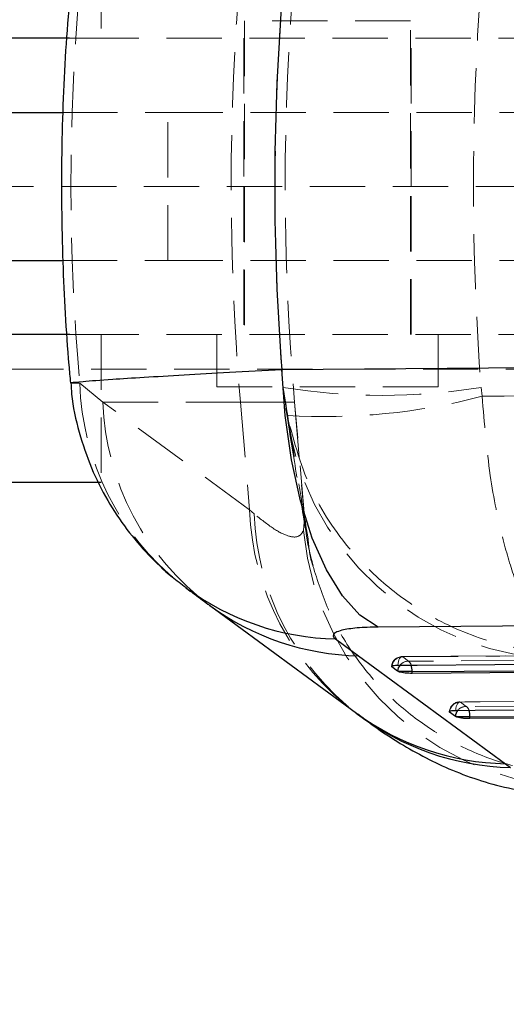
# Model space of a CAD drawing. Header units: millimetres. Extents: x 31 to 397, y 20 to 288.
# Tile 4 of 22: x 165 to 177, y 47 to 70. Entities that reach past the tile are written whole.
import ezdxf

# ---------------------------------------------------------------- set-up
doc = ezdxf.new("R2010")
doc.units = ezdxf.units.MM
doc.linetypes.add('HIDDEN', pattern=[1.905, 1.27, -0.635])
doc.layers.add('FORMATO', color=179, linetype='Continuous')
doc.styles.add('SLDTEXTSTYLE0', font='TXT', dxfattribs={"width": 0.75})
doc.dimstyles.new('SLDDIMSTYLE0', dxfattribs={"dimtxt": 3.5, "dimasz": 3.302, "dimexe": 0, "dimexo": 0.0625, "dimgap": 0.875, "dimtad": 1, "dimdec": 0, "dimlfac": 1.25, "dimrnd": 1e-09, "dimzin": 12, "dimdsep": 46, "dimtxsty": 'SLDTEXTSTYLE0', "dimsah": 1, "dimcen": 0.09, "dimadec": 0, "dimazin": 3, "dimtfac": 1, "dimtofl": 0, "dimtmove": 0, "dimatfit": 3, "dimfxl": 0, "dimfrac": 2, "dimtolj": 1, "dimtzin": 12, "dimarcsym": 0})
doc.dimstyles.new('SLDDIMSTYLE2', dxfattribs={"dimtxt": 3.5, "dimasz": 3.302, "dimexe": 0, "dimexo": 0.0625, "dimgap": 0.875, "dimtad": 1, "dimdec": 3, "dimlfac": 1.25, "dimrnd": 1e-09, "dimzin": 12, "dimdsep": 46, "dimtxsty": 'SLDTEXTSTYLE0', "dimsah": 1, "dimcen": 0.09, "dimadec": 0, "dimazin": 3, "dimtfac": 1, "dimtdec": 3, "dimtofl": 0, "dimtmove": 0, "dimatfit": 3, "dimfxl": 0, "dimfrac": 2, "dimtolj": 1, "dimtzin": 12, "dimarcsym": 0})

# ---------------------------------------------------------------- blocks, each defined once
blk = doc.blocks.new('_D_5')
at = {"layer": 'FORMATO'}
for p, q in [((149.35, 50.849), (149.35, 30.049)), ((189.35, 50.849), (189.35, 30.049)), ((149.35, 31.049), (189.35, 31.049))]:
    blk.add_line(p, q, dxfattribs=at)
for points in [[(149.35, 31.049), (152.652, 30.541), (152.652, 31.557)], [(189.35, 31.049), (186.048, 31.557), (186.048, 30.541)]]:
    blk.add_solid(points, dxfattribs=at)
at = {"layer": 'FORMATO', "insert": (167.05, 35.561), "char_height": 3.5, "attachment_point": 1, "style": 'SLDTEXTSTYLE0'}
blk.add_mtext('50', dxfattribs=at)
blk = doc.blocks.new('_D_6')
at = {"layer": 'FORMATO'}
for p, q in [((69.351, 58.049), (69.351, 20.449)), ((189.35, 50.849), (189.35, 20.449)), ((189.35, 21.449), (69.351, 21.449))]:
    blk.add_line(p, q, dxfattribs=at)
for points in [[(69.351, 21.449), (72.653, 20.941), (72.653, 21.957)], [(189.35, 21.449), (186.048, 21.957), (186.048, 20.941)]]:
    blk.add_solid(points, dxfattribs=at)
at = {"layer": 'FORMATO', "insert": (125.718, 25.961), "char_height": 3.5, "attachment_point": 1, "style": 'SLDTEXTSTYLE0'}
blk.add_mtext('150', dxfattribs=at)

msp = doc.modelspace()

# ---------------------------------------------------------------- linework, layer by layer
at = {"color": 7, "linetype": 'HIDDEN', "lineweight": 18}
for p, q in [((167.350861, 72.649441), (167.350861, 69.249441)), ((167.351879, 72.649441), (167.351879, 69.249441)), ((174.455469, 69.649441), (170.645469, 69.649441)), ((170.645469, 69.649441), (170.645469, 62.44944)), ((174.455469, 62.44944), (174.455469, 69.649441)), ((166.950926, 69.249441), (166.623334, 69.249441)), ((166.950926, 69.249441), (177.759783, 69.249441)), ((170.630469, 69.249441), (170.630469, 65.849441)), ((174.470469, 65.849441), (174.470469, 69.249441)), ((166.459365, 67.549441), (168.879885, 67.549441)), ((168.879885, 64.149441), (168.879885, 67.549441)), ((168.879885, 67.549441), (181.014792, 67.549441)), ((164.526003, 65.849441), (177.487367, 65.849441)), ((170.630469, 65.849441), (170.630469, 62.44944)), ((174.470469, 62.44944), (174.470469, 65.849441)), ((166.446773, 64.149441), (168.879885, 64.149441)), ((168.879885, 64.149441), (181.014792, 64.149441)), ((166.950926, 62.44944), (166.636093, 62.44944)), ((166.950926, 62.44944), (177.759783, 62.44944)), ((167.350861, 62.44944), (167.350861, 59.04944)), ((167.351879, 62.44944), (167.351879, 59.04944)), ((170.010469, 62.44944), (170.010469, 61.249441)), ((175.090469, 61.249441), (175.090469, 62.44944)), ((189.35047, 61.649441), (149.350469, 61.649441)), ((167.390852, 60.897189), (166.861258, 61.334551)), ((175.090469, 61.249441), (170.010469, 61.249441)), ((171.536472, 61.233581), (171.587035, 60.897189)), ((171.536472, 61.233581), (171.621139, 60.59078)), ((176.103259, 61.030214), (176.078578, 61.233581)), ((170.76104, 58.420896), (167.390852, 60.897189)), ((167.390852, 60.897189), (170.550047, 60.897189)), ((170.550047, 60.897189), (171.789796, 60.897189)), ((170.550047, 60.897189), (170.76104, 58.420896)), ((171.78969, 60.897189), (171.587035, 60.897189)), ((171.78969, 60.897189), (172.022231, 58.239094)), ((172.034047, 58.168352), (171.795305, 60.897189)), ((171.594351, 60.759243), (171.647263, 60.424954)), ((170.864318, 58.334021), (170.76104, 58.420896)), ((172.022231, 58.239094), (172.000556, 57.944953)), ((172.022651, 58.234285), (172.022231, 58.239094)), ((172.106454, 57.75349), (172.022651, 58.234285)), ((186.175959, 55.135819), (174.263625, 55.051576)), ((174.412171, 54.946528), (174.28141, 55.048806)), ((188.408076, 54.107761), (175.592196, 54.012825)), ((175.740748, 53.907646), (175.609982, 54.009879)), ((173.246293, 53.741273), (173.27842, 53.716864))]:
    msp.add_line(p, q, dxfattribs=at)
at = {"color": 7, "linetype": 'Continuous', "lineweight": 25}
for p, q in [((166.623334, 69.249441), (151.35188, 69.249441)), ((161.570635, 67.549441), (166.459365, 67.549441)), ((161.570635, 64.149441), (166.446773, 64.149441)), ((166.636093, 62.44944), (151.35188, 62.44944)), ((167.351879, 59.04944), (151.35188, 59.04944)), ((169.844402, 56.230356), (173.21779, 53.751835)), ((172.736946, 55.457447), (173.263812, 55.069813)), ((173.263812, 55.069813), (176.638603, 52.593184)), ((174.028728, 54.819301), (174.024522, 54.823458)), ((174.159499, 54.717013), (174.028728, 54.819301)), ((174.179077, 54.706766), (174.159499, 54.717013)), ((186.496318, 54.752097), (174.495062, 54.666937)), ((174.495062, 54.706766), (174.179077, 54.706766)), ((174.495062, 54.666937), (174.495062, 54.706766)), ((173.208498, 53.757382), (173.241492, 53.733499)), ((175.357375, 53.780285), (175.353114, 53.784515)), ((175.488146, 53.678044), (175.357375, 53.780285)), ((175.507538, 53.667878), (175.488146, 53.678044)), ((175.823716, 53.667878), (175.507538, 53.667878)), ((188.728518, 53.723811), (175.823716, 53.628076)), ((175.823716, 53.628076), (175.823716, 53.667878)), ((176.638603, 52.593184), (176.754921, 52.506303))]:
    msp.add_line(p, q, dxfattribs=at)
at = {"color": 8, "linetype": 'Continuous', "lineweight": 25}
for p, q in [((174.030809, 54.836789), (174.028728, 54.819301)), ((175.359454, 53.797802), (175.357375, 53.780285))]:
    msp.add_line(p, q, dxfattribs=at)
at = {"color": 7, "linetype": 'Continuous', "lineweight": 25, "flags": 128}
for points in [[(171.503083, 61.643917), (176.250504, 61.682535), (181.079293, 61.721702)], [(173.718859, 55.731481), (173.294315, 56.006681), (172.892985, 56.447803), (172.525752, 57.042881), (172.202576, 57.77578), (171.932221, 58.626624), (171.722017, 59.572338), (171.577667, 60.587277), (171.503083, 61.643917)], [(183.29797, 55.799158), (178.467723, 55.765078), (173.718859, 55.731481)], [(174.167957, 54.85586), (174.613143, 54.858995), (176.393885, 54.871529), (183.516853, 54.921547), (186.080267, 54.939501)], [(174.495062, 54.706766), (180.471385, 54.749157), (186.496318, 54.791759)], [(175.496595, 53.816889), (175.94178, 53.820179), (177.722519, 53.833331), (184.845476, 53.885839), (188.312456, 53.911337)], [(175.823716, 53.667878), (182.251866, 53.715572), (188.728518, 53.763495)]]:
    msp.add_lwpolyline(points, dxfattribs=at)
at = {"color": 7, "linetype": 'HIDDEN', "lineweight": 18, "flags": 128}
for points in [[(174.28141, 55.048806), (174.262246, 55.052605), (174.243198, 55.04723), (174.224985, 55.032884), (174.208291, 55.010107), (174.193746, 54.979757), (174.181898, 54.942978), (174.173192, 54.901153), (174.167957, 54.85586)], [(174.28141, 55.048806), (174.726593, 55.051951), (176.507325, 55.064527), (183.630254, 55.11471), (186.193662, 55.132723)], [(186.413357, 55.031557), (185.968174, 55.028412), (184.187442, 55.015826), (177.064512, 54.965366), (174.412171, 54.946528)], [(175.609982, 54.009879), (176.055166, 54.013176), (177.835898, 54.026354), (184.958831, 54.07897), (188.425805, 54.10452)], [(175.609982, 54.009879), (175.590817, 54.013671), (175.571771, 54.00829), (175.553562, 53.993937), (175.536876, 53.971154), (175.522341, 53.940798), (175.510506, 53.904013), (175.501815, 53.862185), (175.496595, 53.816889)], [(188.645502, 54.003287), (188.200319, 53.999996), (186.419586, 53.986827), (179.296654, 53.934052), (175.740748, 53.907646)]]:
    msp.add_lwpolyline(points, dxfattribs=at)
at = {"color": 7, "linetype": 'HIDDEN', "lineweight": 18}
for centre, radius, start, end in [((228.862217, 65.865276), 58.523423, 175.130268, 184.869732), ((228.580794, 65.865276), 57.0024, 175, 185), ((172.959695, 61.512271), 6.101026, 181.6692339, 231.6684384), ((173.807525, 75.236474), 14.185863, 260.7877254, 279.2122746), ((173.478973, 61.119561), 6.09218, 182.0918324, 233.3846264), ((178.037157, 61.468199), 6.475348, 185.0590379, 270.6189455), ((172.498557, 74.71931), 14.155749, 266.4463486, 284.7525982), ((176.849711, 58.64357), 6.092741, 182.094482, 233.4005468), ((176.964395, 58.572187), 6.104725, 182.2358653, 232.423214), ((178.482257, 58.549584), 6.509841, 185.3292845, 271.650398), ((174.265339, 54.809044), 0.2436, 90.4047218, 175.2037448), ((174.277884, 54.798861), 0.249969, 89.1917838, 171.2728532), ((174.407248, 54.70029), 0.246288, 88.8546071, 139.8675731), ((174.329562, 54.825317), 0.146686, 13.8308258, 55.7243355), ((175.593994, 53.770111), 0.2436, 90.4241705, 175.2247201), ((175.606537, 53.759934), 0.249969, 89.2103495, 171.2864695), ((175.735902, 53.661403), 0.246291, 88.8726, 139.8883139), ((175.658175, 53.786406), 0.146688, 13.8477469, 55.7421077)]:
    msp.add_arc(centre, radius, start, end, dxfattribs=at)
at = {"color": 8, "linetype": 'Continuous', "lineweight": 25}
for centre, radius, start, end in [((172.871005, 61.466467), 6.010515, 233.5289128, 268.7219629), ((173.395285, 61.075048), 6.006674, 233.7721251, 268.7458238), ((174.410078, 54.695579), 0.251494, 139.4624241, 175.1109698), ((173.992245, 54.709802), 0.502826, 359.6539994, 17.4256589), ((175.738722, 53.6567), 0.251483, 139.4828599, 175.131392), ((175.320874, 53.670775), 0.502851, 359.6698373, 17.4437558), ((176.765941, 58.59893), 6.007096, 233.7881459, 268.7853524), ((176.892095, 58.539934), 6.03519, 232.780479, 268.6976123)]:
    msp.add_arc(centre, radius, start, end, dxfattribs=at)
at = {"color": 7, "linetype": 'HIDDEN', "lineweight": 18}
for centre, major_axis, ratio, start_param, end_param in [((231.287359, 65.865276), (64.630578, 0), 0.881972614, 3.062313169, 3.221159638), ((228.692778, 65.865276), (57.345926, 0), 0.994009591, 3.060790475, 3.222936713), ((228.692778, 65.865276), (0, 57.0024), 0.926079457, 1.489994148, 1.652140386)]:
    msp.add_ellipse(centre, major_axis=major_axis, ratio=ratio, start_param=start_param, end_param=end_param, dxfattribs=at)
at = {"color": 7, "linetype": 'Continuous', "lineweight": 25}
msp.add_ellipse((231.287359, 65.865276), major_axis=(59.94889, 0), ratio=0.950849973, start_param=3.067599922, end_param=3.215716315, dxfattribs=at)
for points, knots in [([(166.645503, 70.376656), (166.610251, 69.958891), (166.504801, 68.709223), (166.426587, 66.61992), (166.450455, 64.157783), (166.550715, 62.397037), (166.633457, 61.473085), (166.64566, 61.336823)], [0, 0, 0, 0, 0.13900062, 0.415795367, 0.692400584, 0.954636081, 1, 1, 1, 1]), ([(166.658183, 61.338421), (166.662001, 61.252953), (166.67914, 60.869251), (166.833074, 60.209724), (167.108755, 59.388517), (167.483095, 58.640747), (167.926242, 57.97121), (168.427392, 57.38664), (168.887702, 56.942973), (169.194832, 56.719803), (169.302969, 56.641227)], [0, 0, 0, 0, 0.0460409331, 0.2066959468, 0.3619862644, 0.5122795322, 0.6557602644, 0.7937872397, 0.9273948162, 1, 1, 1, 1]), ([(169.305569, 56.627975), (169.430866, 56.534989), (169.60986, 56.402152), (169.791796, 56.269637), (169.846375, 56.229884)], [0, 0, 0, 0, 0.700006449, 1, 1, 1, 1]), ([(173.718859, 55.731481), (173.547784, 55.727288), (173.375916, 55.723075), (173.092956, 55.697756), (172.890386, 55.666819), (172.698781, 55.595994), (172.660629, 55.525322), (172.719464, 55.472995), (172.736946, 55.457447)], [0, 0, 0, 0, 0.235155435, 0.236244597, 0.472331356, 0.635245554, 0.89162138, 1, 1, 1, 1]), ([(174.025933, 54.828987), (174.025741, 54.831626), (174.025219, 54.838799), (174.054984, 54.84775), (174.104687, 54.854395), (174.148402, 54.855407), (174.167957, 54.85586)], [0, 0, 0, 0, 0.17153928, 0.466416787, 0.761303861, 1, 1, 1, 1]), ([(174.495062, 54.666937), (174.469277, 54.667233), (174.417714, 54.667825), (174.335082, 54.674706), (174.260148, 54.685196), (174.207782, 54.696613), (174.186613, 54.7041), (174.179077, 54.706766)], [0, 0, 0, 0, 0.217812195, 0.435575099, 0.654726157, 0.877078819, 1, 1, 1, 1]), ([(175.354567, 53.789968), (175.354397, 53.79263), (175.353939, 53.799825), (175.383854, 53.808788), (175.433578, 53.815415), (175.477168, 53.816435), (175.496595, 53.816889)], [0, 0, 0, 0, 0.173120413, 0.468019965, 0.762912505, 1, 1, 1, 1]), ([(173.27842, 53.716864), (173.390813, 53.629437), (173.682193, 53.402783), (174.183749, 53.076372), (174.778088, 52.736262), (175.398978, 52.443521), (176.064035, 52.196053), (176.787067, 52.007949), (177.497832, 51.889442), (177.98246, 51.882704), (178.19122, 51.879802)], [0, 0, 0, 0, 0.106279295, 0.275529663, 0.421688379, 0.551110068, 0.675754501, 0.793866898, 0.911205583, 1, 1, 1, 1]), ([(175.823716, 53.628076), (175.797932, 53.628364), (175.746368, 53.628939), (175.663739, 53.635793), (175.588802, 53.646258), (175.536322, 53.657684), (175.51513, 53.665189), (175.507538, 53.667878)], [0, 0, 0, 0, 0.2175602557, 0.4350701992, 0.653943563, 0.8760282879, 1, 1, 1, 1])]:
    msp.add_open_spline(points, degree=3, knots=knots, dxfattribs=at)
at = {"color": 8, "linetype": 'Continuous', "lineweight": 25}
msp.add_open_spline([(166.675446, 61.339446), (166.669911, 61.341232), (166.653404, 61.346558), (166.926746, 61.373075), (167.49123, 61.415058), (168.316181, 61.467656), (169.223835, 61.520927), (170.28786, 61.579889), (171.094361, 61.622382), (171.503083, 61.643917)], degree=3, knots=[0, 0, 0, 0, 0.078190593, 0.233157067, 0.428206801, 0.569024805, 0.71369148, 0.854903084, 1, 1, 1, 1], dxfattribs=at)
at = {"color": 7, "linetype": 'HIDDEN', "lineweight": 18}
for points, knots in [([(166.861258, 61.334551), (166.778385, 61.333007), (166.64866, 61.330589), (166.668339, 61.337096), (166.675446, 61.339446)], [0, 0, 0, 0, 0.638834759, 1, 1, 1, 1]), ([(192.217879, 61.145226), (189.533993, 61.1288), (184.162406, 61.095925), (178.790913, 61.052128), (176.103259, 61.030214)], [0, 0, 0, 0, 0.4996449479, 1, 1, 1, 1]), ([(171.587035, 60.897189), (171.656043, 60.472846), (171.802231, 59.573904), (171.946489, 58.697163), (172.022651, 58.234285)], [0, 0, 0, 0, 0.472047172, 1, 1, 1, 1]), ([(178.074993, 55.124866), (178.07355, 55.125283), (177.913182, 55.17166), (177.600294, 55.38862), (177.190411, 56.008561), (176.851967, 56.806999), (176.54416, 57.826812), (176.255536, 59.227742), (176.155481, 60.412076), (176.103259, 61.030214)], [0, 0, 0, 0, 0.001604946, 0.178408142, 0.346059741, 0.479153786, 0.612217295, 0.797604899, 1, 1, 1, 1]), ([(178.074993, 55.124866), (178.070213, 55.124957), (177.539098, 55.135111), (176.504313, 55.281364), (175.160421, 55.807325), (174.047504, 56.526435), (173.041064, 57.477954), (172.099794, 58.820371), (171.785291, 59.983628), (171.621139, 60.59078)], [0, 0, 0, 0, 0.001605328, 0.178399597, 0.346048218, 0.476898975, 0.612214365, 0.797598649, 1, 1, 1, 1]), ([(171.646631, 60.416543), (171.723702, 59.943742), (171.870493, 59.043236), (172.015014, 58.166116), (172.083655, 57.749518)], [0, 0, 0, 0, 0.525038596, 1, 1, 1, 1]), ([(172.000556, 57.944953), (171.964894, 57.890599), (171.893573, 57.781895), (171.655902, 57.803949), (171.325765, 57.963025), (171.018133, 58.210357), (170.864318, 58.334021)], [0, 0, 0, 0, 0.246010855, 0.492001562, 0.746003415, 1, 1, 1, 1]), ([(172.221615, 57.139902), (172.152213, 57.398561), (172.062113, 57.734363), (172.050247, 58.087074), (172.047521, 58.168102)], [0, 0, 0, 0, 0.7702710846, 1, 1, 1, 1]), ([(172.215163, 57.137483), (172.214286, 57.13994), (172.144157, 57.336365), (172.125186, 57.54624), (172.106454, 57.75349)], [0, 0, 0, 0, 0.012509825, 1, 1, 1, 1]), ([(178.687945, 52.333837), (178.634069, 52.332571), (178.277381, 52.324188), (177.559918, 52.371256), (176.547362, 52.592532), (175.533676, 53.002535), (174.595405, 53.581455), (173.774824, 54.302515), (173.084783, 55.159372), (172.542153, 56.105708), (172.322848, 56.797697), (172.215163, 57.137483)], [0, 0, 0, 0, 0.018567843, 0.122928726, 0.246814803, 0.374293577, 0.49817863, 0.625656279, 0.749540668, 0.877017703, 1, 1, 1, 1])]:
    msp.add_open_spline(points, degree=3, knots=knots, dxfattribs=at)

# ---------------------------------------------------------------- dimensions: what is measured, and where the dimension line sits
at = {"layer": 'FORMATO'}
dim = msp.add_linear_dim(base=(69.351273, 21.449231), p1=(189.350469, 51.849231), p2=(69.351273, 59.049441), dimstyle='SLDDIMSTYLE0', dxfattribs=at)
dim.commit()
dim.dimension.update_dxf_attribs({"geometry": '_D_6', "text_midpoint": (129.596943, 21.449231), "dimtype": 160})
dim = msp.add_linear_dim(base=(189.350469, 31.049231), p1=(149.350469, 51.849231), p2=(189.350469, 51.849231), angle=0, dimstyle='SLDDIMSTYLE2', dxfattribs=at)
dim.commit()
dim.dimension.update_dxf_attribs({"geometry": '_D_5', "text_midpoint": (169.635911, 31.049231), "dimtype": 160})

doc.saveas('drawing.dxf')
